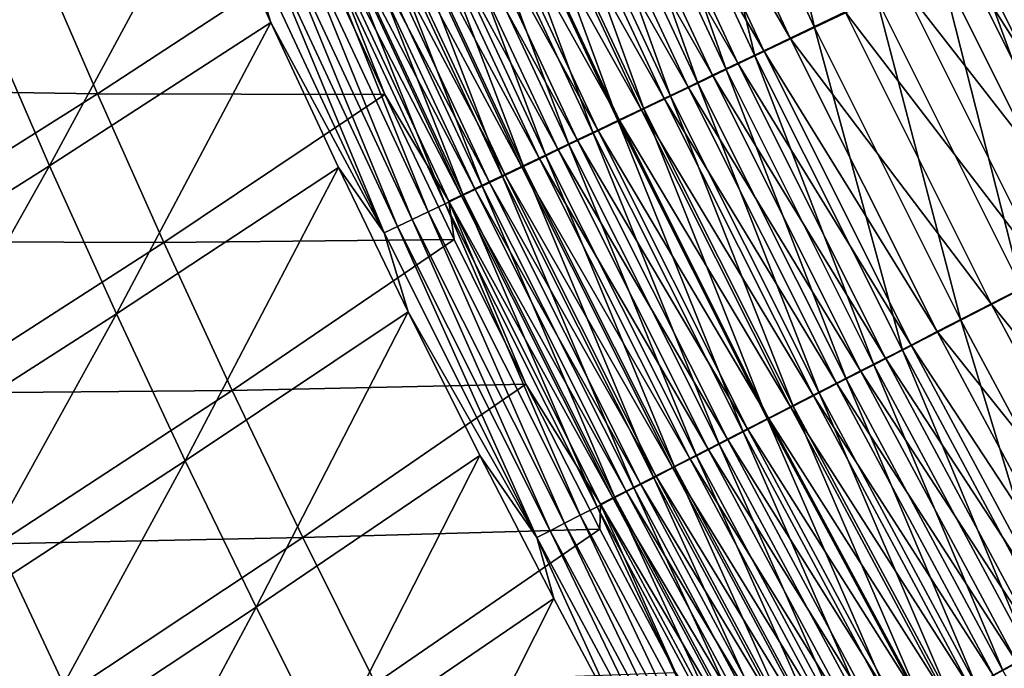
# Model space of a CAD drawing. Header units: metres. Extents: x 0 to 1400, y -1400 to 0.
# Tile 39 of 256: x 232 to 270, y -938 to -913. Entities that reach past the tile are written whole.
import ezdxf

# ---------------------------------------------------------------- set-up
doc = ezdxf.new("R2010")
doc.units = ezdxf.units.M

msp = doc.modelspace()

# ---------------------------------------------------------------- linework, layer by layer
at = {"layer": 'None'}
for points in [[(262.388855, -913.26355, -499.576721), (257.057861, -901.82135, -499.549194), (259.483643, -900.744507, -500.735992)], [(262.388855, -913.26355, -499.576721), (259.483643, -900.744507, -500.735992), (264.776337, -912.12262, -500.755249)], [(260.089874, -914.362122, -498.20108), (254.722656, -902.85791, -498.16394), (257.057861, -901.82135, -499.549194)], [(260.089874, -914.362122, -498.20108), (257.057861, -901.82135, -499.549194), (262.388855, -913.26355, -499.576721)], [(261.454956, -913.681213, -495.617737), (256.109955, -902.211426, -495.583557), (255.06955, -902.673157, -494.879303)], [(261.454956, -913.681213, -495.617737), (263.572632, -912.669373, -496.884827), (256.109955, -902.211426, -495.583557)], [(260.43042, -914.170715, -494.918304), (255.06955, -902.673157, -494.879303), (254.054611, -903.123535, -494.132019)], [(260.43042, -914.170715, -494.918304), (261.454956, -913.681213, -495.617737), (255.06955, -902.673157, -494.879303)], [(254.054611, -903.123535, -494.132019), (253.066605, -903.562012, -493.342712), (259.430725, -914.648315, -494.176117)], [(254.722656, -902.85791, -498.16394), (258.9776, -914.893616, -497.441711), (253.59317, -903.359253, -497.399353)], [(259.430725, -914.648315, -494.176117), (260.43042, -914.170715, -494.918304), (254.054611, -903.123535, -494.132019)], [(258.9776, -914.893616, -497.441711), (254.722656, -902.85791, -498.16394), (260.089874, -914.362122, -498.20108)], [(253.59317, -903.359253, -497.399353), (257.892334, -915.41217, -496.635956), (252.491318, -903.848267, -496.588074)], [(253.59317, -903.359253, -497.399353), (258.9776, -914.893616, -497.441711), (257.892334, -915.41217, -496.635956)], [(252.491318, -903.848267, -496.588074), (256.835632, -915.917053, -495.78479), (251.418716, -904.324341, -495.73114)], [(258.457397, -915.113281, -493.39212), (253.066605, -903.562012, -493.342712), (252.106888, -903.987915, -492.512543)], [(252.491318, -903.848267, -496.588074), (257.892334, -915.41217, -496.635956), (256.835632, -915.917053, -495.78479)], [(253.066605, -903.562012, -493.342712), (258.457397, -915.113281, -493.39212), (259.430725, -914.648315, -494.176117)], [(257.511688, -915.565125, -492.567505), (252.106888, -903.987915, -492.512543), (251.176758, -904.400635, -491.642792)], [(257.511688, -915.565125, -492.567505), (258.457397, -915.113281, -493.39212), (252.106888, -903.987915, -492.512543)], [(256.594879, -916.003052, -491.703522), (251.176758, -904.400635, -491.642792), (250.277481, -904.799683, -490.734772)], [(251.418716, -904.324341, -495.73114), (255.808945, -916.407593, -494.889557), (250.376831, -904.786743, -494.829865)], [(256.594879, -916.003052, -491.703522), (257.511688, -915.565125, -492.567505), (251.176758, -904.400635, -491.642792)], [(251.418716, -904.324341, -495.73114), (256.835632, -915.917053, -495.78479), (255.808945, -916.407593, -494.889557)], [(250.376831, -904.786743, -494.829865), (254.813629, -916.883179, -493.951569), (249.367035, -905.234924, -493.88562)], [(255.708206, -916.426575, -490.801453), (250.277481, -904.799683, -490.734772), (249.410355, -905.184387, -489.789703)], [(255.708206, -916.426575, -490.801453), (256.594879, -916.003052, -491.703522), (250.277481, -904.799683, -490.734772)], [(250.376831, -904.786743, -494.829865), (255.808945, -916.407593, -494.889557), (254.813629, -916.883179, -493.951569)], [(253.851044, -917.343018, -492.972229), (248.390762, -905.668152, -492.899811), (249.367035, -905.234924, -493.88562)], [(249.410355, -905.184387, -489.789703), (248.576691, -905.55426, -488.808868), (254.852982, -916.835144, -489.862518)], [(249.367035, -905.234924, -493.88562), (254.813629, -916.883179, -493.951569), (253.851044, -917.343018, -492.972229)], [(254.852982, -916.835144, -489.862518), (255.708206, -916.426575, -490.801453), (249.410355, -905.184387, -489.789703)], [(252.922577, -917.78656, -491.952881), (247.449387, -906.085876, -491.873779), (248.390762, -905.668152, -492.899811)], [(247.777756, -905.908691, -487.793549), (254.030426, -917.227966, -488.888), (248.576691, -905.55426, -488.808868)], [(252.922577, -917.78656, -491.952881), (248.390762, -905.668152, -492.899811), (253.851044, -917.343018, -492.972229)], [(248.576691, -905.55426, -488.808868), (254.030426, -917.227966, -488.888), (254.852982, -916.835144, -489.862518)], [(252.029587, -918.213196, -490.894867), (246.544327, -906.487488, -490.80896), (247.449387, -906.085876, -491.873779)], [(247.014847, -906.247131, -486.745026), (253.241837, -917.604614, -487.87912), (247.777756, -905.908691, -487.793549)], [(252.029587, -918.213196, -490.894867), (247.449387, -906.085876, -491.873779), (252.922577, -917.78656, -491.952881)], [(247.777756, -905.908691, -487.793549), (253.241837, -917.604614, -487.87912), (254.030426, -917.227966, -488.888)], [(246.544327, -906.487488, -490.80896), (251.173462, -918.622131, -489.799591), (245.676971, -906.872314, -489.706696)], [(252.488449, -917.964417, -486.837158), (247.014847, -906.247131, -486.745026), (246.289215, -906.569031, -485.664703)], [(251.173462, -918.622131, -489.799591), (246.544327, -906.487488, -490.80896), (252.029587, -918.213196, -490.894867)], [(253.241837, -917.604614, -487.87912), (247.014847, -906.247131, -486.745026), (252.488449, -917.964417, -486.837158)], [(250.35556, -919.012756, -488.668365), (244.84874, -907.239807, -488.568359), (245.676971, -906.872314, -489.706696)], [(244.953781, -907.161255, -483.416443), (251.09198, -918.631226, -484.660034), (245.601868, -906.87384, -484.554474)], [(245.601868, -906.87384, -484.554474), (251.7715, -918.306763, -485.763489), (246.289215, -906.569031, -485.664703)], [(245.601868, -906.87384, -484.554474), (251.09198, -918.631226, -484.660034), (251.7715, -918.306763, -485.763489)], [(245.676971, -906.872314, -489.706696), (251.173462, -918.622131, -489.799591), (250.35556, -919.012756, -488.668365)], [(246.289215, -906.569031, -485.664703), (251.7715, -918.306763, -485.763489), (252.488449, -917.964417, -486.837158)], [(244.84874, -907.239807, -488.568359), (249.577209, -919.384521, -487.502747), (244.060974, -907.589294, -487.395508)], [(244.345917, -907.430847, -482.252655), (250.450836, -918.937378, -483.528778), (244.953781, -907.161255, -483.416443)], [(249.577209, -919.384521, -487.502747), (244.84874, -907.239807, -488.568359), (250.35556, -919.012756, -488.668365)], [(244.953781, -907.161255, -483.416443), (250.450836, -918.937378, -483.528778), (251.09198, -918.631226, -484.660034)], [(230.393585, -912.858765, -451.015533), (238.896317, -907.471436, -478.381805), (232.893982, -918.598633, -451.005768)], [(238.896317, -907.471436, -478.381805), (241.426346, -913.078369, -478.458893), (232.893982, -918.598633, -451.005768)], [(241.426346, -913.078369, -478.458893), (238.896317, -907.471436, -478.381805), (240.243866, -909.282043, -479.755402)], [(243.779221, -907.682068, -481.065155), (243.2547, -907.914612, -479.856018), (249.287476, -919.492676, -481.191132)], [(244.060974, -907.589294, -487.395508), (248.839493, -919.736816, -486.304779), (243.314758, -907.920288, -486.190216)], [(243.779221, -907.682068, -481.065155), (249.849014, -919.22467, -482.371826), (244.345917, -907.430847, -482.252655)], [(243.779221, -907.682068, -481.065155), (249.287476, -919.492676, -481.191132), (249.849014, -919.22467, -482.371826)], [(244.060974, -907.589294, -487.395508), (249.577209, -919.384521, -487.502747), (248.839493, -919.736816, -486.304779)], [(244.345917, -907.430847, -482.252655), (249.849014, -919.22467, -482.371826), (250.450836, -918.937378, -483.528778)], [(243.314758, -907.920288, -486.190216), (248.143433, -920.069214, -485.07666), (242.61116, -908.232361, -484.954712)], [(243.2547, -907.914612, -479.856018), (242.77327, -908.127991, -478.627319), (248.767166, -919.741028, -479.9888)], [(243.2547, -907.914612, -479.856018), (248.767166, -919.741028, -479.9888), (249.287476, -919.492676, -481.191132)], [(243.314758, -907.920288, -486.190216), (248.839493, -919.736816, -486.304779), (248.143433, -920.069214, -485.07666)], [(247.490067, -920.381165, -483.820587), (241.951218, -908.525024, -483.691254), (242.61116, -908.232361, -484.954712)], [(242.61116, -908.232361, -484.954712), (248.143433, -920.069214, -485.07666), (247.490067, -920.381165, -483.820587)], [(243.240234, -910.261902, -477.413208), (245.821548, -915.849548, -477.48288), (242.77327, -908.127991, -478.627319)], [(245.821548, -915.849548, -477.48288), (248.289032, -919.969177, -478.766815), (242.77327, -908.127991, -478.627319)], [(242.77327, -908.127991, -478.627319), (248.289032, -919.969177, -478.766815), (248.767166, -919.741028, -479.9888)], [(246.315536, -920.941833, -481.233459), (240.766525, -909.050354, -481.089355), (241.335999, -908.797852, -482.402039)], [(241.951218, -908.525024, -483.691254), (246.880417, -920.67218, -482.538788), (241.335999, -908.797852, -482.402039)], [(241.335999, -908.797852, -482.402039), (246.880417, -920.67218, -482.538788), (246.315536, -920.941833, -481.233459)], [(246.880417, -920.67218, -482.538788), (241.951218, -908.525024, -483.691254), (247.490067, -920.381165, -483.820587)], [(240.766525, -909.050354, -481.089355), (245.796448, -921.189575, -479.90683), (240.243866, -909.282043, -479.755402)], [(245.796448, -921.189575, -479.90683), (240.766525, -909.050354, -481.089355), (246.315536, -920.941833, -481.233459)], [(245.796448, -921.189575, -479.90683), (241.426346, -913.078369, -478.458893), (240.243866, -909.282043, -479.755402)], [(275.880432, -920.50177, -499.574921), (270.365906, -909.42334, -499.569122), (269.197021, -909.981873, -499.242737)], [(220.865952, -909.733093, -421.471222), (223.248856, -915.641663, -421.453308), (232.254135, -910.059509, -449.951904)], [(269.763824, -909.739014, -502.491058), (274.040955, -921.470947, -502.145355), (268.494843, -910.34552, -502.136719)], [(223.248856, -915.641663, -421.453308), (234.738037, -915.828247, -449.937866), (232.254135, -910.059509, -449.951904)], [(234.738037, -915.828247, -449.937866), (243.240234, -910.261902, -477.413208), (232.254135, -910.059509, -449.951904)], [(245.821548, -915.849548, -477.48288), (243.240234, -910.261902, -477.413208), (234.738037, -915.828247, -449.937866)], [(268.494843, -910.34552, -502.136719), (272.80661, -922.104004, -501.740234), (267.239258, -910.945557, -501.728943)], [(274.731384, -921.091003, -499.250671), (269.197021, -909.981873, -499.242737), (268.040466, -910.534546, -498.867188)], [(268.494843, -910.34552, -502.136719), (274.040955, -921.470947, -502.145355), (272.80661, -922.104004, -501.740234)], [(274.731384, -921.091003, -499.250671), (275.880432, -920.50177, -499.574921), (269.197021, -909.981873, -499.242737)], [(273.594391, -921.674011, -498.877563), (268.040466, -910.534546, -498.867188), (265.77179, -911.618591, -497.970337)], [(273.594391, -921.674011, -498.877563), (274.731384, -921.091003, -499.250671), (268.040466, -910.534546, -498.867188)], [(267.239258, -910.945557, -501.728943), (270.38501, -923.345886, -500.772888), (264.776337, -912.12262, -500.755249)], [(267.239258, -910.945557, -501.728943), (272.80661, -922.104004, -501.740234), (270.38501, -923.345886, -500.772888)], [(271.36377, -922.817749, -497.986542), (265.77179, -911.618591, -497.970337), (263.572632, -912.669373, -496.884827)], [(271.36377, -922.817749, -497.986542), (273.594391, -921.674011, -498.877563), (265.77179, -911.618591, -497.970337)], [(268.037079, -924.549927, -499.60199), (262.388855, -913.26355, -499.576721), (264.776337, -912.12262, -500.755249)], [(264.776337, -912.12262, -500.755249), (270.38501, -923.345886, -500.772888), (268.037079, -924.549927, -499.60199)], [(232.893982, -918.598633, -451.005768), (223.862183, -924.292542, -422.522614), (230.393585, -912.858765, -451.015533)], [(269.20105, -923.926697, -496.908051), (263.572632, -912.669373, -496.884827), (261.454956, -913.681213, -495.617737)], [(269.20105, -923.926697, -496.908051), (271.36377, -922.817749, -497.986542), (263.572632, -912.669373, -496.884827)], [(232.893982, -918.598633, -451.005768), (241.426346, -913.078369, -478.458893), (235.471619, -924.304626, -450.996155)], [(241.426346, -913.078369, -478.458893), (244.034927, -918.663879, -478.533386), (235.471619, -924.304626, -450.996155)], [(244.034927, -918.663879, -478.533386), (241.426346, -913.078369, -478.458893), (245.796448, -921.189575, -479.90683)], [(265.775574, -925.709656, -498.235138), (260.089874, -914.362122, -498.20108), (262.388855, -913.26355, -499.576721)], [(265.775574, -925.709656, -498.235138), (262.388855, -913.26355, -499.576721), (268.037079, -924.549927, -499.60199)], [(267.117889, -924.994812, -495.649078), (261.454956, -913.681213, -495.617737), (260.43042, -914.170715, -494.918304)], [(267.117889, -924.994812, -495.649078), (269.20105, -923.926697, -496.908051), (261.454956, -913.681213, -495.617737)], [(264.681183, -926.270874, -497.480591), (258.9776, -914.893616, -497.441711), (260.089874, -914.362122, -498.20108)], [(266.109833, -925.511658, -494.954071), (260.43042, -914.170715, -494.918304), (259.430725, -914.648315, -494.176117)], [(264.681183, -926.270874, -497.480591), (260.089874, -914.362122, -498.20108), (265.775574, -925.709656, -498.235138)], [(266.109833, -925.511658, -494.954071), (267.117889, -924.994812, -495.649078), (260.43042, -914.170715, -494.918304)], [(258.9776, -914.893616, -497.441711), (263.613159, -926.818481, -496.679901), (257.892334, -915.41217, -496.635956)], [(259.430725, -914.648315, -494.176117), (258.457397, -915.113281, -493.39212), (265.126068, -926.015991, -494.216553)], [(263.613159, -926.818481, -496.679901), (258.9776, -914.893616, -497.441711), (264.681183, -926.270874, -497.480591)], [(265.126068, -926.015991, -494.216553), (266.109833, -925.511658, -494.954071), (259.430725, -914.648315, -494.176117)], [(264.167999, -926.507202, -493.437469), (258.457397, -915.113281, -493.39212), (257.511688, -915.565125, -492.567505)], [(258.457397, -915.113281, -493.39212), (264.167999, -926.507202, -493.437469), (265.126068, -926.015991, -494.216553)], [(223.248856, -915.641663, -421.453308), (225.713821, -921.518372, -421.435883), (234.738037, -915.828247, -449.937866)], [(263.236908, -926.984497, -492.617981), (257.511688, -915.565125, -492.567505), (256.594879, -916.003052, -491.703522)], [(257.892334, -915.41217, -496.635956), (262.573059, -927.351807, -495.834076), (256.835632, -915.917053, -495.78479)], [(263.236908, -926.984497, -492.617981), (264.167999, -926.507202, -493.437469), (257.511688, -915.565125, -492.567505)], [(257.892334, -915.41217, -496.635956), (263.613159, -926.818481, -496.679901), (262.573059, -927.351807, -495.834076)], [(225.713821, -921.518372, -421.435883), (237.30069, -921.56427, -449.924255), (234.738037, -915.828247, -449.937866)], [(237.30069, -921.56427, -449.924255), (245.821548, -915.849548, -477.48288), (234.738037, -915.828247, -449.937866)], [(248.492386, -921.436584, -477.550415), (245.821548, -915.849548, -477.48288), (237.30069, -921.56427, -449.924255)], [(245.821548, -915.849548, -477.48288), (248.492386, -921.436584, -477.550415), (248.289032, -919.969177, -478.766815)], [(262.334076, -927.447388, -491.759308), (256.594879, -916.003052, -491.703522), (255.708206, -916.426575, -490.801453)], [(256.835632, -915.917053, -495.78479), (261.562256, -927.870117, -494.944366), (255.808945, -916.407593, -494.889557)], [(262.334076, -927.447388, -491.759308), (263.236908, -926.984497, -492.617981), (256.594879, -916.003052, -491.703522)], [(256.835632, -915.917053, -495.78479), (262.573059, -927.351807, -495.834076), (261.562256, -927.870117, -494.944366)], [(255.808945, -916.407593, -494.889557), (260.582123, -928.372681, -494.012146), (254.813629, -916.883179, -493.951569)], [(255.808945, -916.407593, -494.889557), (261.562256, -927.870117, -494.944366), (260.582123, -928.372681, -494.012146)], [(261.460693, -927.895081, -490.862701), (255.708206, -916.426575, -490.801453), (254.852982, -916.835144, -489.862518)], [(261.460693, -927.895081, -490.862701), (262.334076, -927.447388, -491.759308), (255.708206, -916.426575, -490.801453)], [(254.813629, -916.883179, -493.951569), (259.633942, -928.858765, -493.038757), (253.851044, -917.343018, -492.972229)], [(254.852982, -916.835144, -489.862518), (254.030426, -917.227966, -488.888), (260.618011, -928.327087, -489.929443)], [(254.813629, -916.883179, -493.951569), (260.582123, -928.372681, -494.012146), (259.633942, -928.858765, -493.038757)], [(260.618011, -928.327087, -489.929443), (261.460693, -927.895081, -490.862701), (254.852982, -916.835144, -489.862518)], [(258.719086, -929.32782, -492.025513), (252.922577, -917.78656, -491.952881), (253.851044, -917.343018, -492.972229)], [(253.241837, -917.604614, -487.87912), (259.807251, -928.742615, -488.960693), (254.030426, -917.227966, -488.888)], [(253.851044, -917.343018, -492.972229), (259.633942, -928.858765, -493.038757), (258.719086, -929.32782, -492.025513)], [(254.030426, -917.227966, -488.888), (259.807251, -928.742615, -488.960693), (260.618011, -928.327087, -489.929443)], [(257.838898, -929.779053, -490.973816), (252.029587, -918.213196, -490.894867), (252.922577, -917.78656, -491.952881)], [(259.029694, -929.141174, -487.957764), (253.241837, -917.604614, -487.87912), (252.488449, -917.964417, -486.837158)], [(257.838898, -929.779053, -490.973816), (252.922577, -917.78656, -491.952881), (258.719086, -929.32782, -492.025513)], [(259.807251, -928.742615, -488.960693), (253.241837, -917.604614, -487.87912), (259.029694, -929.141174, -487.957764)], [(251.09198, -918.631226, -484.660034), (257.578949, -929.884705, -485.854309), (251.7715, -918.306763, -485.763489)], [(256.994751, -930.211792, -489.884979), (251.173462, -918.622131, -489.799591), (252.029587, -918.213196, -490.894867)], [(251.7715, -918.306763, -485.763489), (258.286499, -929.522095, -486.921844), (252.488449, -917.964417, -486.837158)], [(251.7715, -918.306763, -485.763489), (257.578949, -929.884705, -485.854309), (258.286499, -929.522095, -486.921844)], [(256.994751, -930.211792, -489.884979), (252.029587, -918.213196, -490.894867), (257.838898, -929.779053, -490.973816)], [(252.488449, -917.964417, -486.837158), (258.286499, -929.522095, -486.921844), (259.029694, -929.141174, -487.957764)], [(226.425171, -930.105957, -422.509949), (223.862183, -924.292542, -422.522614), (232.893982, -918.598633, -451.005768)], [(235.471619, -924.304626, -450.996155), (226.425171, -930.105957, -422.509949), (232.893982, -918.598633, -451.005768)], [(235.471619, -924.304626, -450.996155), (244.034927, -918.663879, -478.533386), (238.126114, -929.97583, -450.986755)], [(244.034927, -918.663879, -478.533386), (246.722076, -924.226685, -478.605255), (238.126114, -929.97583, -450.986755)], [(246.722076, -924.226685, -478.605255), (244.034927, -918.663879, -478.533386), (245.796448, -921.189575, -479.90683)], [(251.173462, -918.622131, -489.799591), (256.187927, -930.625366, -488.760315), (250.35556, -919.012756, -488.668365)], [(250.450836, -918.937378, -483.528778), (256.907959, -930.228577, -484.75708), (251.09198, -918.631226, -484.660034)], [(251.09198, -918.631226, -484.660034), (256.907959, -930.228577, -484.75708), (257.578949, -929.884705, -485.854309)], [(256.187927, -930.625366, -488.760315), (251.173462, -918.622131, -489.799591), (256.994751, -930.211792, -489.884979)], [(255.419769, -931.019104, -487.601349), (249.577209, -919.384521, -487.502747), (250.35556, -919.012756, -488.668365)], [(249.849014, -919.22467, -482.371826), (256.274475, -930.553162, -483.632111), (250.450836, -918.937378, -483.528778)], [(250.35556, -919.012756, -488.668365), (256.187927, -930.625366, -488.760315), (255.419769, -931.019104, -487.601349)], [(250.450836, -918.937378, -483.528778), (256.274475, -930.553162, -483.632111), (256.907959, -930.228577, -484.75708)], [(249.577209, -919.384521, -487.502747), (254.691299, -931.392517, -486.410126), (248.839493, -919.736816, -486.304779)], [(249.287476, -919.492676, -481.191132), (255.679428, -930.858032, -482.481415), (249.849014, -919.22467, -482.371826)], [(254.691299, -931.392517, -486.410126), (249.577209, -919.384521, -487.502747), (255.419769, -931.019104, -487.601349)], [(249.849014, -919.22467, -482.371826), (255.679428, -930.858032, -482.481415), (256.274475, -930.553162, -483.632111)], [(248.839493, -919.736816, -486.304779), (254.003571, -931.744934, -485.188782), (248.143433, -920.069214, -485.07666)], [(248.289032, -919.969177, -478.766815), (254.608444, -931.406738, -480.110962), (248.767166, -919.741028, -479.9888)], [(249.287476, -919.492676, -481.191132), (248.767166, -919.741028, -479.9888), (255.123779, -931.1427, -481.307037)], [(248.767166, -919.741028, -479.9888), (254.608444, -931.406738, -480.110962), (255.123779, -931.1427, -481.307037)], [(248.839493, -919.736816, -486.304779), (254.691299, -931.392517, -486.410126), (254.003571, -931.744934, -485.188782)], [(249.287476, -919.492676, -481.191132), (255.123779, -931.1427, -481.307037), (255.679428, -930.858032, -482.481415)], [(248.143433, -920.069214, -485.07666), (253.357559, -932.075989, -483.939545), (247.490067, -920.381165, -483.820587)], [(248.143433, -920.069214, -485.07666), (254.003571, -931.744934, -485.188782), (253.357559, -932.075989, -483.939545)], [(248.492386, -921.436584, -477.550415), (251.253952, -927.022034, -477.615662), (248.289032, -919.969177, -478.766815)], [(248.289032, -919.969177, -478.766815), (251.253952, -927.022034, -477.615662), (254.134338, -931.649536, -478.895203)], [(254.608444, -931.406738, -480.110962), (248.289032, -919.969177, -478.766815), (254.134338, -931.649536, -478.895203)], [(252.754303, -932.385132, -482.664581), (246.880417, -920.67218, -482.538788), (247.490067, -920.381165, -483.820587)], [(247.490067, -920.381165, -483.820587), (253.357559, -932.075989, -483.939545), (252.754303, -932.385132, -482.664581)], [(251.680099, -932.935425, -480.046173), (245.796448, -921.189575, -479.90683), (246.315536, -920.941833, -481.233459)], [(246.315536, -920.941833, -481.233459), (246.880417, -920.67218, -482.538788), (252.194824, -932.671753, -481.366058)], [(251.680099, -932.935425, -480.046173), (246.315536, -920.941833, -481.233459), (252.194824, -932.671753, -481.366058)], [(252.194824, -932.671753, -481.366058), (246.880417, -920.67218, -482.538788), (252.754303, -932.385132, -482.664581)], [(246.722076, -924.226685, -478.605255), (245.796448, -921.189575, -479.90683), (251.680099, -932.935425, -480.046173)], [(225.713821, -921.518372, -421.435883), (228.26059, -927.362061, -421.419006), (237.30069, -921.56427, -449.924255)], [(228.26059, -927.362061, -421.419006), (239.941803, -927.266418, -449.911072), (237.30069, -921.56427, -449.924255)], [(239.941803, -927.266418, -449.911072), (248.492386, -921.436584, -477.550415), (237.30069, -921.56427, -449.924255)], [(251.253952, -927.022034, -477.615662), (248.492386, -921.436584, -477.550415), (239.941803, -927.266418, -449.911072)], [(277.267639, -933.855347, -498.001312), (271.36377, -922.817749, -497.986542), (269.20105, -923.926697, -496.908051)], [(270.38501, -923.345886, -500.772888), (273.998749, -935.673523, -499.625), (268.037079, -924.549927, -499.60199)], [(275.142487, -935.021545, -496.92923), (269.20105, -923.926697, -496.908051), (267.117889, -924.994812, -495.649078)], [(275.142487, -935.021545, -496.92923), (277.267639, -933.855347, -498.001312), (269.20105, -923.926697, -496.908051)], [(229.068085, -935.884216, -422.497589), (226.425171, -930.105957, -422.509949), (235.471619, -924.304626, -450.996155)], [(238.126114, -929.97583, -450.986755), (229.068085, -935.884216, -422.497589), (235.471619, -924.304626, -450.996155)], [(238.126114, -929.97583, -450.986755), (246.722076, -924.226685, -478.605255), (240.857056, -935.611206, -450.9776)], [(246.722076, -924.226685, -478.605255), (249.487793, -929.765747, -478.674438), (240.857056, -935.611206, -450.9776)], [(249.487793, -929.765747, -478.674438), (246.722076, -924.226685, -478.605255), (251.680099, -932.935425, -480.046173)], [(271.77597, -936.893433, -498.266174), (265.775574, -925.709656, -498.235138), (268.037079, -924.549927, -499.60199)], [(268.037079, -924.549927, -499.60199), (273.998749, -935.673523, -499.625), (271.77597, -936.893433, -498.266174)], [(273.095032, -936.145081, -495.677643), (267.117889, -924.994812, -495.649078), (266.109833, -925.511658, -494.954071)], [(273.095032, -936.145081, -495.677643), (275.142487, -935.021545, -496.92923), (267.117889, -924.994812, -495.649078)], [(272.104004, -936.688904, -494.986694), (266.109833, -925.511658, -494.954071), (265.126068, -926.015991, -494.216553)], [(272.104004, -936.688904, -494.986694), (273.095032, -936.145081, -495.677643), (266.109833, -925.511658, -494.954071)], [(270.700104, -937.483887, -497.516022), (264.681183, -926.270874, -497.480591), (265.775574, -925.709656, -498.235138)], [(270.700104, -937.483887, -497.516022), (265.775574, -925.709656, -498.235138), (271.77597, -936.893433, -498.266174)], [(269.649994, -938.060242, -496.719971), (263.613159, -926.818481, -496.679901), (264.681183, -926.270874, -497.480591)], [(265.126068, -926.015991, -494.216553), (264.167999, -926.507202, -493.437469), (271.136719, -937.219666, -494.253448)], [(269.649994, -938.060242, -496.719971), (264.681183, -926.270874, -497.480591), (270.700104, -937.483887, -497.516022)], [(271.136719, -937.219666, -494.253448), (272.104004, -936.688904, -494.986694), (265.126068, -926.015991, -494.216553)], [(270.194519, -937.736633, -493.478821), (264.167999, -926.507202, -493.437469), (263.236908, -926.984497, -492.617981)], [(264.167999, -926.507202, -493.437469), (270.194519, -937.736633, -493.478821), (271.136719, -937.219666, -494.253448)], [(242.661087, -932.933594, -449.898346), (251.253952, -927.022034, -477.615662), (239.941803, -927.266418, -449.911072)], [(254.107407, -932.604553, -477.678589), (251.253952, -927.022034, -477.615662), (242.661087, -932.933594, -449.898346)], [(251.253952, -927.022034, -477.615662), (254.107407, -932.604553, -477.678589), (254.134338, -931.649536, -478.895203)], [(269.278717, -938.239136, -492.663971), (263.236908, -926.984497, -492.617981), (262.334076, -927.447388, -491.759308)], [(263.613159, -926.818481, -496.679901), (268.627136, -938.621582, -495.878967), (262.573059, -927.351807, -495.834076)], [(269.278717, -938.239136, -492.663971), (270.194519, -937.736633, -493.478821), (263.236908, -926.984497, -492.617981)], [(268.627136, -938.621582, -495.878967), (263.613159, -926.818481, -496.679901), (269.649994, -938.060242, -496.719971)], [(228.26059, -927.362061, -421.419006), (230.888947, -933.17157, -421.402649), (239.941803, -927.266418, -449.911072)], [(230.888947, -933.17157, -421.402649), (242.661087, -932.933594, -449.898346), (239.941803, -927.266418, -449.911072)], [(262.573059, -927.351807, -495.834076), (267.632874, -939.167175, -494.994324), (261.562256, -927.870117, -494.944366)], [(262.573059, -927.351807, -495.834076), (268.627136, -938.621582, -495.878967), (267.632874, -939.167175, -494.994324)], [(268.390442, -938.726563, -491.81015), (262.334076, -927.447388, -491.759308), (261.460693, -927.895081, -490.862701)], [(268.390442, -938.726563, -491.81015), (269.278717, -938.239136, -492.663971), (262.334076, -927.447388, -491.759308)], [(261.562256, -927.870117, -494.944366), (266.668549, -939.69635, -494.067383), (260.582123, -928.372681, -494.012146)], [(267.530975, -939.19812, -490.918579), (261.460693, -927.895081, -490.862701), (260.618011, -928.327087, -489.929443)], [(267.530975, -939.19812, -490.918579), (268.390442, -938.726563, -491.81015), (261.460693, -927.895081, -490.862701)], [(261.562256, -927.870117, -494.944366), (267.632874, -939.167175, -494.994324), (266.668549, -939.69635, -494.067383)], [(260.582123, -928.372681, -494.012146), (265.735474, -940.208435, -493.099426), (259.633942, -928.858765, -493.038757)], [(260.618011, -928.327087, -489.929443), (259.807251, -928.742615, -488.960693), (266.701477, -939.653198, -489.990448)], [(260.582123, -928.372681, -494.012146), (266.668549, -939.69635, -494.067383), (265.735474, -940.208435, -493.099426)], [(266.701477, -939.653198, -489.990448), (267.530975, -939.19812, -490.918579), (260.618011, -928.327087, -489.929443)], [(259.633942, -928.858765, -493.038757), (264.834961, -940.702576, -492.091797), (258.719086, -929.32782, -492.025513)], [(265.903168, -940.091187, -489.027008), (259.807251, -928.742615, -488.960693), (259.029694, -929.141174, -487.957764)], [(259.633942, -928.858765, -493.038757), (265.735474, -940.208435, -493.099426), (264.834961, -940.702576, -492.091797)], [(259.807251, -928.742615, -488.960693), (265.903168, -940.091187, -489.027008), (266.701477, -939.653198, -489.990448)], [(263.968292, -941.178101, -491.045807), (257.838898, -929.779053, -490.973816), (258.719086, -929.32782, -492.025513)], [(258.286499, -929.522095, -486.921844), (265.137268, -940.511353, -488.02948), (259.029694, -929.141174, -487.957764)], [(258.719086, -929.32782, -492.025513), (264.834961, -940.702576, -492.091797), (263.968292, -941.178101, -491.045807)], [(259.029694, -929.141174, -487.957764), (265.137268, -940.511353, -488.02948), (265.903168, -940.091187, -489.027008)], [(257.578949, -929.884705, -485.854309), (264.404999, -940.913086, -486.999084), (258.286499, -929.522095, -486.921844)], [(258.286499, -929.522095, -486.921844), (264.404999, -940.913086, -486.999084), (265.137268, -940.511353, -488.02948)], [(231.790543, -941.626221, -422.485565), (229.068085, -935.884216, -422.497589), (238.126114, -929.97583, -450.986755)], [(240.857056, -935.611206, -450.9776), (231.790543, -941.626221, -422.485565), (238.126114, -929.97583, -450.986755)], [(240.857056, -935.611206, -450.9776), (249.487793, -929.765747, -478.674438), (243.664032, -941.209778, -450.968658)], [(249.487793, -929.765747, -478.674438), (252.332123, -935.279724, -478.740845), (243.664032, -941.209778, -450.968658)], [(251.680099, -932.935425, -480.046173), (252.332123, -935.279724, -478.740845), (249.487793, -929.765747, -478.674438)], [(256.907959, -930.228577, -484.75708), (263.707489, -941.295715, -485.937195), (257.578949, -929.884705, -485.854309)], [(263.13678, -941.634338, -489.96283), (256.994751, -930.211792, -489.884979), (257.838898, -929.779053, -490.973816)], [(257.578949, -929.884705, -485.854309), (263.707489, -941.295715, -485.937195), (264.404999, -940.913086, -486.999084)], [(263.13678, -941.634338, -489.96283), (257.838898, -929.779053, -490.973816), (263.968292, -941.178101, -491.045807)], [(262.341797, -942.070557, -488.844177), (256.187927, -930.625366, -488.760315), (256.994751, -930.211792, -489.884979)], [(256.274475, -930.553162, -483.632111), (263.045715, -941.658752, -484.845612), (256.907959, -930.228577, -484.75708)], [(256.907959, -930.228577, -484.75708), (263.045715, -941.658752, -484.845612), (263.707489, -941.295715, -485.937195)], [(262.341797, -942.070557, -488.844177), (256.994751, -930.211792, -489.884979), (263.13678, -941.634338, -489.96283)], [(256.187927, -930.625366, -488.760315), (261.584534, -942.486023, -487.691315), (255.419769, -931.019104, -487.601349)], [(255.679428, -930.858032, -482.481415), (262.420593, -942.001648, -483.726379), (256.274475, -930.553162, -483.632111)], [(261.584534, -942.486023, -487.691315), (256.187927, -930.625366, -488.760315), (262.341797, -942.070557, -488.844177)], [(256.274475, -930.553162, -483.632111), (262.420593, -942.001648, -483.726379), (263.045715, -941.658752, -484.845612)], [(254.608444, -931.406738, -480.110962), (261.283997, -942.625, -481.412842), (255.123779, -931.1427, -481.307037)], [(260.866089, -942.880188, -486.506256), (254.691299, -931.392517, -486.410126), (255.419769, -931.019104, -487.601349)], [(255.123779, -931.1427, -481.307037), (261.833038, -942.323914, -482.581451), (255.679428, -930.858032, -482.481415)], [(255.123779, -931.1427, -481.307037), (261.283997, -942.625, -481.412842), (261.833038, -942.323914, -482.581451)], [(255.419769, -931.019104, -487.601349), (261.584534, -942.486023, -487.691315), (260.866089, -942.880188, -486.506256)], [(255.679428, -930.858032, -482.481415), (261.833038, -942.323914, -482.581451), (262.420593, -942.001648, -483.726379)], [(254.691299, -931.392517, -486.410126), (260.187439, -943.252502, -485.291138), (254.003571, -931.744934, -485.188782)], [(260.774353, -942.90448, -480.222504), (254.608444, -931.406738, -480.110962), (254.134338, -931.649536, -478.895203)], [(261.283997, -942.625, -481.412842), (254.608444, -931.406738, -480.110962), (260.774353, -942.90448, -480.222504)], [(260.187439, -943.252502, -485.291138), (254.691299, -931.392517, -486.410126), (260.866089, -942.880188, -486.506256)], [(254.003571, -931.744934, -485.188782), (259.549561, -943.602417, -484.048157), (253.357559, -932.075989, -483.939545)], [(254.003571, -931.744934, -485.188782), (260.187439, -943.252502, -485.291138), (259.549561, -943.602417, -484.048157)], [(254.134338, -931.649536, -478.895203), (254.107407, -932.604553, -477.678589), (257.028595, -938.135864, -477.738586)], [(254.134338, -931.649536, -478.895203), (257.028595, -938.135864, -477.738586), (260.305023, -943.161865, -479.012451)], [(254.134338, -931.649536, -478.895203), (260.305023, -943.161865, -479.012451), (260.774353, -942.90448, -480.222504)], [(253.357559, -932.075989, -483.939545), (258.953461, -943.929382, -482.779419), (252.754303, -932.385132, -482.664581)], [(253.357559, -932.075989, -483.939545), (259.549561, -943.602417, -484.048157), (258.953461, -943.929382, -482.779419)], [(245.458221, -938.564575, -449.886047), (254.107407, -932.604553, -477.678589), (242.661087, -932.933594, -449.898346)], [(257.028595, -938.135864, -477.738586), (254.107407, -932.604553, -477.678589), (245.458221, -938.564575, -449.886047)], [(257.890594, -944.512329, -480.173431), (251.680099, -932.935425, -480.046173), (252.194824, -932.671753, -481.366058)], [(258.400146, -944.232849, -481.487122), (252.194824, -932.671753, -481.366058), (252.754303, -932.385132, -482.664581)], [(257.890594, -944.512329, -480.173431), (252.194824, -932.671753, -481.366058), (258.400146, -944.232849, -481.487122)], [(252.754303, -932.385132, -482.664581), (258.953461, -943.929382, -482.779419), (258.400146, -944.232849, -481.487122)], [(230.888947, -933.17157, -421.402649), (233.598633, -938.945618, -421.386841), (242.661087, -932.933594, -449.898346)], [(233.598633, -938.945618, -421.386841), (245.458221, -938.564575, -449.886047), (242.661087, -932.933594, -449.898346)], [(257.890594, -944.512329, -480.173431), (255.241623, -940.742493, -478.804199), (251.680099, -932.935425, -480.046173)], [(255.241623, -940.742493, -478.804199), (252.332123, -935.279724, -478.740845), (251.680099, -932.935425, -480.046173)], [(221.68605, -939.105591, -392.970947), (233.598633, -938.945618, -421.386841), (230.888947, -933.17157, -421.402649)], [(243.664032, -941.209778, -450.968658), (252.332123, -935.279724, -478.740845), (246.546646, -946.770569, -450.95993)], [(252.332123, -935.279724, -478.740845), (255.241623, -940.742493, -478.804199), (246.546646, -946.770569, -450.95993)], [(234.592163, -947.330933, -422.473846), (231.790543, -941.626221, -422.485565), (240.857056, -935.611206, -450.9776)], [(243.664032, -941.209778, -450.968658), (234.592163, -947.330933, -422.473846), (240.857056, -935.611206, -450.9776)], [(231.790543, -941.626221, -422.485565), (222.567261, -947.681274, -394.057404), (229.068085, -935.884216, -422.497589)], [(275.998932, -949.13031, -496.756165), (269.649994, -938.060242, -496.719971), (270.700104, -937.483887, -497.516022)], [(276.533142, -948.794617, -493.516174), (270.194519, -937.736633, -493.478821), (269.278717, -938.239136, -492.663971)]]:
    msp.add_3dface(points, dxfattribs=at)

doc.saveas('drawing.dxf')
